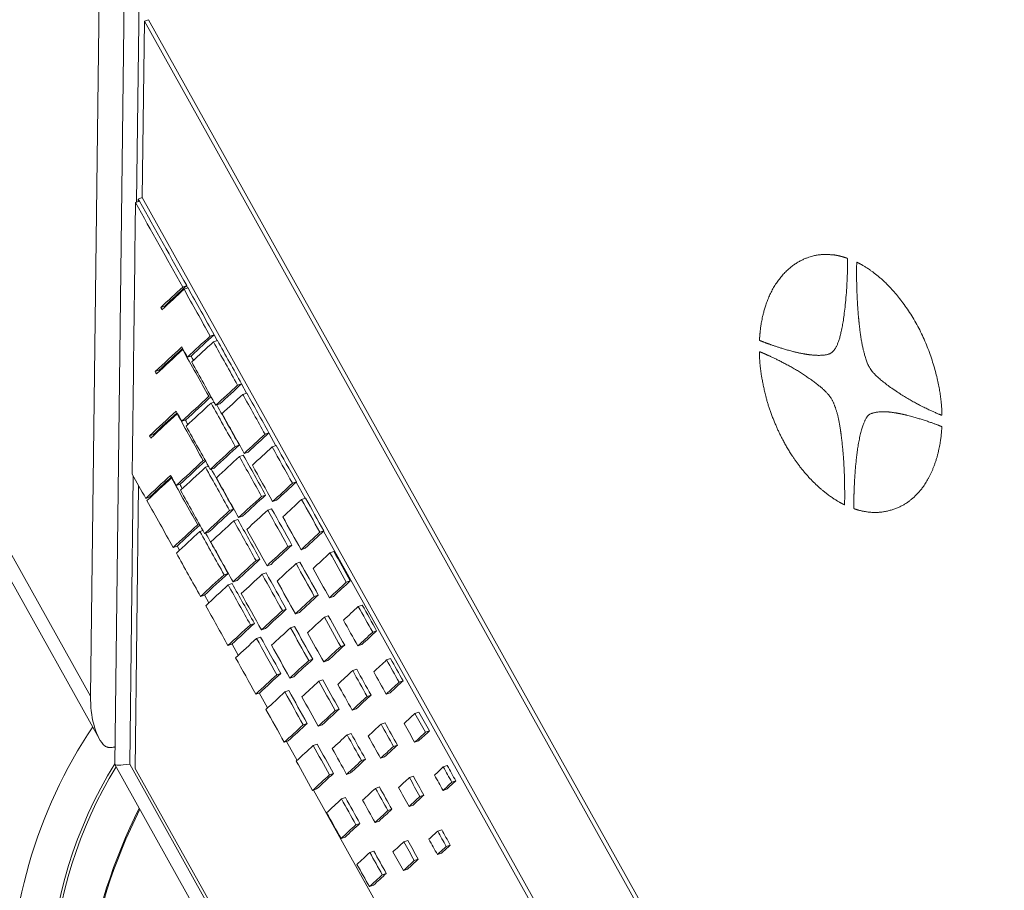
# Model space of a CAD drawing. Header units: millimetres. Extents: x 4 to 836, y 3 to 589.
# Tile 4 of 93: x 184 to 202, y 132 to 148. Entities that reach past the tile are written whole.
import ezdxf

# ---------------------------------------------------------------- set-up
doc = ezdxf.new("R2010")
doc.units = ezdxf.units.MM
doc.layers.add('1', color=7, linetype='Continuous', true_color=0xffffff)

msp = doc.modelspace()

# ---------------------------------------------------------------- linework, layer by layer
at = {"layer": '1', "color": 27, "linetype": 'Continuous', "lineweight": 18}
for p, q in [((185.679, 135.695), (186.422, 196.337)), ((184.19, 137.868), (185.839, 134.913))]:
    msp.add_line(p, q, dxfattribs=at)
at = {"layer": '1', "color": 252, "linetype": 'Continuous', "lineweight": 18}
for p, q in [((186.879, 196.259), (186.123, 134.444)), ((186.124, 134.44), (196.695, 115.498))]:
    msp.add_line(p, q, dxfattribs=at)
at = {"layer": '1', "color": 252, "linetype": 'Continuous', "lineweight": 13}
for p, q in [((187.151, 195.996), (186.524, 144.763)), ((186.462, 139.735), (186.398, 134.445)), ((186.398, 134.445), (196.84, 115.734))]:
    msp.add_line(p, q, dxfattribs=at)
at = {"layer": '1', "color": 18, "linetype": 'Continuous', "lineweight": 18}
for p, q in [((186.667, 148.087), (186.627, 144.846)), ((186.74, 148.112), (186.667, 148.087)), ((207.22, 111.241), (186.667, 148.087)), ((207.293, 111.266), (186.74, 148.112)), ((186.562, 139.556), (186.499, 134.367)), ((186.499, 134.367), (196.944, 115.642))]:
    msp.add_line(p, q, dxfattribs=at)
at = {"layer": '1', "color": 163, "linetype": 'Continuous', "lineweight": 18}
for p, q in [((186.504, 144.756), (186.577, 144.781)), ((187.371, 143.205), (187.444, 143.23)), ((187.395, 143.163), (187.468, 143.188)), ((186.967, 142.831), (187.04, 142.856)), ((187.875, 142.304), (187.947, 142.329)), ((187.934, 142.198), (188.007, 142.223)), ((187.371, 142.057), (187.378, 142.059)), ((187.457, 141.918), (187.53, 141.943)), ((186.864, 141.652), (186.937, 141.677)), ((188.378, 141.403), (188.451, 141.428)), ((187.85, 141.198), (187.881, 141.208)), ((188.473, 141.233), (188.546, 141.258)), ((187.89, 141.074), (187.945, 141.093)), ((187.978, 141.034), (188.051, 141.059)), ((187.268, 140.878), (187.275, 140.881)), ((187.354, 140.739), (187.427, 140.764)), ((186.762, 140.473), (186.835, 140.498)), ((188.881, 140.503), (188.954, 140.528)), ((188.334, 140.279), (188.407, 140.304)), ((189.012, 140.268), (189.085, 140.293)), ((188.411, 140.092), (188.483, 140.117)), ((188.499, 140.15), (188.572, 140.175)), ((187.747, 140.019), (187.778, 140.03)), ((187.788, 139.896), (187.843, 139.915)), ((187.876, 139.856), (187.948, 139.881)), ((187.165, 139.7), (187.173, 139.702)), ((187.252, 139.561), (187.325, 139.586)), ((189.385, 139.603), (189.457, 139.628)), ((186.691, 139.325), (186.764, 139.35)), ((188.818, 139.361), (188.891, 139.386)), ((189.551, 139.304), (189.624, 139.329)), ((189.021, 139.266), (189.093, 139.291)), ((188.231, 139.101), (188.304, 139.126)), ((188.397, 138.971), (188.47, 138.996)), ((188.931, 139.109), (189.003, 139.134)), ((187.645, 138.84), (187.676, 138.851)), ((188.308, 138.913), (188.381, 138.938)), ((187.685, 138.717), (187.74, 138.736)), ((187.773, 138.677), (187.846, 138.702)), ((189.888, 138.702), (189.961, 138.727)), ((187.195, 138.424), (187.268, 138.449)), ((189.302, 138.443), (189.375, 138.468)), ((189.542, 138.382), (189.615, 138.407)), ((190.073, 138.323), (190.146, 138.348)), ((188.716, 138.182), (188.788, 138.208)), ((188.918, 138.087), (188.991, 138.113)), ((189.451, 138.127), (189.523, 138.152)), ((188.129, 137.922), (188.202, 137.947)), ((188.828, 137.931), (188.901, 137.956)), ((188.205, 137.735), (188.278, 137.76)), ((188.294, 137.793), (188.367, 137.818)), ((190.373, 137.785), (190.446, 137.81)), ((187.698, 137.524), (187.771, 137.549)), ((189.786, 137.525), (189.859, 137.55)), ((190.063, 137.498), (190.136, 137.523)), ((190.593, 137.34), (190.666, 137.365)), ((189.2, 137.264), (189.272, 137.289)), ((189.439, 137.204), (189.512, 137.229)), ((189.97, 137.144), (190.043, 137.169)), ((188.613, 137.004), (188.686, 137.029)), ((189.348, 136.948), (189.421, 136.973)), ((188.815, 136.909), (188.888, 136.934)), ((190.857, 136.867), (190.93, 136.892)), ((188.201, 136.623), (188.274, 136.648)), ((188.725, 136.752), (188.798, 136.777)), ((190.27, 136.606), (190.343, 136.631)), ((190.584, 136.614), (190.657, 136.639)), ((189.684, 136.346), (189.757, 136.371)), ((189.96, 136.32), (190.033, 136.345)), ((191.113, 136.358), (191.186, 136.383)), ((189.097, 136.085), (189.17, 136.111)), ((190.49, 136.162), (190.563, 136.187)), ((189.337, 136.025), (189.409, 136.05)), ((189.868, 135.966), (189.941, 135.991)), ((191.341, 135.949), (191.414, 135.974)), ((188.713, 135.731), (188.786, 135.756)), ((189.245, 135.77), (189.318, 135.795)), ((190.755, 135.688), (190.827, 135.713)), ((191.105, 135.73), (191.178, 135.756)), ((190.168, 135.428), (190.241, 135.453)), ((190.482, 135.436), (190.554, 135.461)), ((191.633, 135.375), (191.706, 135.4)), ((189.581, 135.167), (189.654, 135.192)), ((189.858, 135.141), (189.931, 135.166)), ((191.01, 135.179), (191.083, 135.204)), ((190.388, 134.983), (190.461, 135.008)), ((191.825, 135.03), (191.898, 135.055)), ((189.234, 134.846), (189.307, 134.872)), ((189.765, 134.787), (189.838, 134.812)), ((191.627, 134.846), (191.699, 134.872)), ((191.239, 134.77), (191.311, 134.795)), ((190.652, 134.51), (190.725, 134.535)), ((191.003, 134.552), (191.076, 134.577)), ((190.065, 134.249), (190.138, 134.274)), ((190.379, 134.257), (190.452, 134.282)), ((192.153, 134.393), (192.226, 134.418)), ((191.53, 134.197), (191.603, 134.222)), ((192.309, 134.112), (192.382, 134.137)), ((189.755, 133.963), (189.828, 133.988)), ((190.908, 134), (190.981, 134.026)), ((192.148, 133.963), (192.221, 133.988)), ((190.285, 133.805), (190.358, 133.83)), ((191.723, 133.852), (191.796, 133.877)), ((191.136, 133.591), (191.209, 133.616)), ((191.524, 133.668), (191.597, 133.693)), ((190.9, 133.373), (190.973, 133.398)), ((190.549, 133.331), (190.622, 133.356)), ((192.05, 133.214), (192.123, 133.239)), ((190.276, 133.079), (190.349, 133.104)), ((191.428, 133.018), (191.501, 133.043)), ((190.805, 132.822), (190.878, 132.847)), ((192.207, 132.934), (192.28, 132.959)), ((191.62, 132.673), (191.693, 132.698)), ((192.045, 132.784), (192.118, 132.809)), ((191.421, 132.489), (191.494, 132.515)), ((191.033, 132.413), (191.106, 132.438)), ((190.797, 132.195), (190.87, 132.22))]:
    msp.add_line(p, q, dxfattribs=at)
at = {"layer": '1', "color": 7, "linetype": 'Continuous', "lineweight": 18}
for p, q in [((186.554, 144.821), (186.627, 144.846)), ((186.554, 144.821), (186.554, 144.772)), ((186.577, 144.78), (186.554, 144.821)), ((201.924, 117.423), (186.627, 144.846)), ((187.466, 143.187), (187.443, 143.228)), ((188.004, 142.222), (187.946, 142.327)), ((188.542, 141.257), (188.448, 141.426)), ((189.081, 140.291), (188.951, 140.525)), ((189.619, 139.327), (189.453, 139.623)), ((186.768, 139.353), (186.776, 139.339)), ((201.851, 117.398), (189.956, 138.723)), ((187.27, 138.452), (187.314, 138.373)), ((187.773, 137.551), (187.852, 137.408)), ((188.276, 136.65), (188.391, 136.443)), ((188.776, 135.752), (188.929, 135.477)), ((189.274, 134.86), (189.468, 134.512)), ((189.771, 133.968), (198.169, 118.914))]:
    msp.add_line(p, q, dxfattribs=at)
at = {"layer": '1', "color": 27, "linetype": 'Continuous', "lineweight": 13}
msp.add_line((184.121, 138.487), (185.679, 135.695), dxfattribs=at)
at = {"layer": '1', "color": 27, "linetype": 'Continuous', "lineweight": 18}
for centre, major_axis, ratio, start_param, end_param in [((186.384, 135.988), (0.227, 1.337), 0.499283, 1.875593, 2.734288), ((188.389, 131.979), (-2.127, -5.53), 0.648836, 4.371437, 6.27377), ((188.744, 131.843), (1.947, 5.063), 0.648836, 1.291498, 2.791511), ((188.744, 131.843), (1.92, 4.993), 0.648836, 1.295818, 2.753321), ((190.164, 131.299), (2.49, 6.113), 0.642103, 1.448037, 1.928061)]:
    msp.add_ellipse(centre, major_axis=major_axis, ratio=ratio, start_param=start_param, end_param=end_param, dxfattribs=at)
at = {"layer": '1', "color": 252, "linetype": 'Continuous', "lineweight": 18}
msp.add_ellipse((187.126, 134.696), major_axis=(1.003, 0.254), ratio=0.092612, start_param=3.116886, end_param=3.876479, dxfattribs=at)
at = {"layer": '1', "color": 27, "linetype": 'Continuous', "lineweight": 13}
msp.add_ellipse((190.271, 131.256), major_axis=(2.544, 6.253), ratio=0.642256, start_param=1.452388, end_param=1.929741, dxfattribs=at)
at = {"layer": '1', "color": 163, "linetype": 'Continuous', "lineweight": 18}
for points in [[(186.504, 144.756), (186.484, 143.093), (186.464, 141.431), (186.443, 139.768)], [(187.371, 143.205), (187.082, 143.722), (186.793, 144.239), (186.504, 144.756)], [(187.444, 143.23), (187.155, 143.747), (186.866, 144.264), (186.577, 144.781)], [(186.967, 142.831), (187.102, 142.955), (187.237, 143.08), (187.371, 143.205)], [(187.395, 143.163), (187.26, 143.038), (187.125, 142.913), (186.99, 142.789)], [(187.04, 142.856), (187.175, 142.98), (187.309, 143.105), (187.444, 143.23)], [(187.875, 142.304), (187.715, 142.59), (187.555, 142.876), (187.395, 143.163)], [(187.947, 142.329), (187.787, 142.615), (187.628, 142.902), (187.468, 143.188)], [(186.99, 142.789), (186.983, 142.803), (186.975, 142.817), (186.967, 142.831)], [(187.048, 142.842), (187.045, 142.846), (187.042, 142.851), (187.04, 142.856)], [(187.457, 141.918), (187.596, 142.047), (187.735, 142.175), (187.875, 142.304)], [(187.53, 141.943), (187.669, 142.072), (187.808, 142.2), (187.947, 142.329)], [(188.451, 141.428), (188.303, 141.693), (188.155, 141.958), (188.007, 142.223)], [(186.864, 141.652), (187.027, 141.803), (187.19, 141.953), (187.353, 142.104)], [(187.371, 142.057), (187.21, 141.908), (187.049, 141.759), (186.888, 141.61)], [(186.937, 141.677), (187.081, 141.81), (187.225, 141.943), (187.369, 142.076)], [(187.353, 142.104), (187.388, 142.042), (187.422, 141.98), (187.457, 141.918)], [(187.85, 141.198), (187.69, 141.484), (187.53, 141.77), (187.371, 142.057)], [(187.934, 142.198), (187.801, 142.075), (187.668, 141.952), (187.535, 141.829)], [(188.378, 141.403), (188.23, 141.668), (188.082, 141.933), (187.934, 142.198)], [(187.568, 141.859), (187.552, 141.886), (187.537, 141.913), (187.522, 141.941)], [(186.945, 141.663), (186.942, 141.668), (186.94, 141.673), (186.937, 141.677)], [(186.888, 141.61), (186.88, 141.624), (186.872, 141.638), (186.864, 141.652)], [(187.354, 140.739), (187.52, 140.892), (187.685, 141.045), (187.85, 141.198)], [(187.427, 140.764), (187.582, 140.907), (187.736, 141.05), (187.89, 141.192)], [(188.473, 141.233), (188.346, 141.116), (188.219, 140.998), (188.092, 140.881)], [(188.881, 140.503), (188.745, 140.746), (188.609, 140.99), (188.473, 141.233)], [(188.954, 140.528), (188.818, 140.772), (188.682, 141.015), (188.546, 141.258)], [(188.334, 140.279), (188.186, 140.544), (188.038, 140.809), (187.89, 141.074)], [(188.407, 140.304), (188.27, 140.55), (188.133, 140.795), (187.996, 141.04)], [(186.762, 140.473), (186.925, 140.624), (187.088, 140.775), (187.251, 140.926)], [(187.268, 140.878), (187.107, 140.729), (186.946, 140.581), (186.785, 140.432)], [(186.835, 140.498), (186.978, 140.632), (187.122, 140.765), (187.266, 140.898)], [(187.251, 140.926), (187.285, 140.863), (187.32, 140.801), (187.354, 140.739)], [(187.747, 140.019), (187.587, 140.305), (187.428, 140.592), (187.268, 140.878)], [(187.465, 140.681), (187.45, 140.708), (187.435, 140.735), (187.42, 140.762)], [(186.785, 140.432), (186.777, 140.446), (186.77, 140.459), (186.762, 140.473)], [(186.842, 140.485), (186.84, 140.489), (186.837, 140.494), (186.835, 140.498)], [(187.876, 139.856), (188.028, 139.997), (188.181, 140.138), (188.334, 140.279)], [(187.948, 139.881), (188.101, 140.022), (188.254, 140.163), (188.407, 140.304)], [(189.012, 140.268), (188.891, 140.156), (188.77, 140.045), (188.649, 139.933)], [(189.385, 139.603), (189.26, 139.824), (189.136, 140.046), (189.012, 140.268)], [(189.457, 139.628), (189.333, 139.85), (189.209, 140.071), (189.085, 140.293)], [(188.818, 139.361), (188.682, 139.605), (188.546, 139.848), (188.411, 140.092)], [(188.891, 139.386), (188.755, 139.63), (188.619, 139.873), (188.483, 140.117)], [(187.788, 139.896), (187.635, 139.754), (187.482, 139.613), (187.33, 139.472)], [(188.231, 139.101), (188.084, 139.366), (187.936, 139.631), (187.788, 139.896)], [(188.649, 139.933), (188.773, 139.711), (188.897, 139.488), (189.021, 139.266)], [(186.443, 139.768), (186.526, 139.62), (186.609, 139.473), (186.691, 139.325)], [(186.691, 139.325), (186.844, 139.466), (186.996, 139.606), (187.148, 139.747)], [(186.764, 139.35), (186.897, 139.473), (187.03, 139.596), (187.164, 139.719)], [(187.645, 138.84), (187.485, 139.127), (187.325, 139.413), (187.165, 139.7)], [(188.304, 139.126), (188.167, 139.371), (188.03, 139.616), (187.894, 139.862)], [(187.989, 139.702), (188.125, 139.459), (188.261, 139.215), (188.397, 138.971)], [(189.021, 139.266), (189.142, 139.378), (189.263, 139.49), (189.385, 139.603)], [(188.397, 138.971), (188.537, 139.101), (188.678, 139.231), (188.818, 139.361)], [(188.47, 138.996), (188.61, 139.126), (188.751, 139.256), (188.891, 139.386)], [(189.961, 138.727), (189.848, 138.928), (189.736, 139.128), (189.624, 139.329)], [(186.715, 139.283), (186.875, 138.997), (187.035, 138.71), (187.195, 138.424)], [(189.551, 139.304), (189.436, 139.197), (189.321, 139.091), (189.206, 138.984)], [(189.888, 138.702), (189.776, 138.903), (189.664, 139.103), (189.551, 139.304)], [(189.302, 138.443), (189.178, 138.665), (189.054, 138.887), (188.931, 139.109)], [(189.375, 138.468), (189.251, 138.69), (189.127, 138.912), (189.003, 139.134)], [(187.195, 138.424), (187.345, 138.563), (187.495, 138.702), (187.645, 138.84)], [(187.268, 138.449), (187.407, 138.578), (187.546, 138.707), (187.685, 138.835)], [(188.308, 138.913), (188.167, 138.783), (188.027, 138.654), (187.887, 138.524)], [(187.685, 138.717), (187.542, 138.584), (187.398, 138.451), (187.254, 138.318)], [(187.887, 138.524), (188.022, 138.28), (188.158, 138.036), (188.294, 137.793)], [(188.918, 138.087), (189.046, 138.206), (189.174, 138.324), (189.302, 138.443)], [(188.991, 138.113), (189.119, 138.231), (189.247, 138.349), (189.375, 138.468)], [(187.254, 138.318), (187.402, 138.053), (187.55, 137.789), (187.698, 137.524)], [(190.073, 138.323), (189.97, 138.227), (189.866, 138.132), (189.763, 138.036)], [(190.373, 137.785), (190.273, 137.964), (190.173, 138.143), (190.073, 138.323)], [(190.446, 137.81), (190.346, 137.989), (190.246, 138.169), (190.146, 138.348)], [(188.294, 137.793), (188.435, 137.923), (188.575, 138.053), (188.716, 138.182)], [(188.367, 137.818), (188.507, 137.948), (188.648, 138.078), (188.788, 138.208)], [(189.786, 137.525), (189.675, 137.725), (189.563, 137.926), (189.451, 138.127)], [(189.859, 137.55), (189.747, 137.75), (189.635, 137.951), (189.523, 138.152)], [(187.698, 137.524), (187.842, 137.657), (187.985, 137.789), (188.129, 137.922)], [(187.771, 137.549), (187.914, 137.682), (188.058, 137.815), (188.202, 137.947)], [(188.828, 137.931), (188.7, 137.812), (188.572, 137.694), (188.444, 137.575)], [(188.205, 137.735), (188.068, 137.608), (187.931, 137.481), (187.793, 137.354)], [(188.444, 137.575), (188.568, 137.353), (188.692, 137.131), (188.815, 136.909)], [(189.439, 137.204), (189.555, 137.311), (189.671, 137.418), (189.786, 137.525)], [(189.512, 137.229), (189.628, 137.336), (189.744, 137.443), (189.859, 137.55)], [(187.793, 137.354), (187.929, 137.11), (188.065, 136.867), (188.201, 136.623)], [(190.593, 137.34), (190.502, 137.256), (190.411, 137.172), (190.32, 137.088)], [(190.857, 136.867), (190.769, 137.024), (190.681, 137.182), (190.593, 137.34)], [(190.93, 136.892), (190.842, 137.05), (190.754, 137.207), (190.666, 137.365)], [(188.815, 136.909), (188.943, 137.027), (189.072, 137.146), (189.2, 137.264)], [(188.201, 136.623), (188.338, 136.75), (188.476, 136.877), (188.613, 137.004)], [(188.274, 136.648), (188.411, 136.775), (188.548, 136.902), (188.686, 137.029)], [(189.757, 136.371), (189.645, 136.572), (189.533, 136.773), (189.421, 136.973)], [(189.97, 137.144), (189.867, 137.049), (189.764, 136.953), (189.66, 136.858)], [(189.348, 136.948), (189.232, 136.841), (189.116, 136.734), (189.001, 136.627)], [(189.66, 136.858), (189.76, 136.678), (189.86, 136.499), (189.96, 136.32)], [(189.001, 136.627), (189.113, 136.426), (189.225, 136.226), (189.337, 136.025)], [(190.033, 136.345), (190.137, 136.44), (190.24, 136.536), (190.343, 136.631)], [(189.96, 136.32), (190.064, 136.415), (190.167, 136.511), (190.27, 136.606)], [(188.341, 136.397), (188.465, 136.175), (188.589, 135.953), (188.713, 135.731)], [(189.409, 136.05), (189.525, 136.157), (189.641, 136.264), (189.757, 136.371)], [(191.113, 136.358), (191.034, 136.285), (190.956, 136.212), (190.877, 136.14)], [(188.713, 135.731), (188.841, 135.849), (188.969, 135.967), (189.097, 136.085)], [(188.786, 135.756), (188.914, 135.874), (189.042, 135.992), (189.17, 136.111)], [(190.49, 136.162), (190.399, 136.077), (190.308, 135.993), (190.217, 135.909)], [(190.877, 136.14), (190.953, 136.003), (191.029, 135.867), (191.105, 135.73)], [(189.868, 135.966), (189.764, 135.87), (189.661, 135.775), (189.558, 135.679)], [(190.217, 135.909), (190.305, 135.751), (190.394, 135.594), (190.482, 135.436)], [(191.178, 135.756), (191.257, 135.828), (191.335, 135.901), (191.414, 135.974)], [(189.245, 135.77), (189.13, 135.663), (189.014, 135.556), (188.898, 135.448)], [(190.554, 135.461), (190.645, 135.545), (190.736, 135.629), (190.827, 135.713)], [(189.558, 135.679), (189.658, 135.5), (189.758, 135.32), (189.858, 135.141)], [(190.482, 135.436), (190.573, 135.52), (190.664, 135.604), (190.755, 135.688)], [(188.898, 135.448), (189.01, 135.248), (189.122, 135.047), (189.234, 134.846)], [(189.931, 135.166), (190.034, 135.262), (190.137, 135.357), (190.241, 135.453)], [(191.633, 135.375), (191.567, 135.314), (191.5, 135.253), (191.434, 135.191)], [(189.234, 134.846), (189.35, 134.953), (189.465, 135.06), (189.581, 135.167)], [(189.307, 134.872), (189.423, 134.978), (189.538, 135.085), (189.654, 135.192)], [(191.239, 134.77), (191.163, 134.906), (191.086, 135.043), (191.01, 135.179)], [(191.311, 134.795), (191.235, 134.931), (191.159, 135.068), (191.083, 135.204)], [(191.434, 135.191), (191.498, 135.076), (191.562, 134.961), (191.627, 134.846)], [(191.699, 134.872), (191.766, 134.933), (191.832, 134.994), (191.898, 135.055)], [(190.388, 134.983), (190.297, 134.899), (190.206, 134.815), (190.115, 134.731)], [(189.765, 134.787), (189.662, 134.691), (189.558, 134.596), (189.455, 134.5)], [(190.115, 134.731), (190.203, 134.573), (190.291, 134.415), (190.379, 134.257)], [(191.003, 134.552), (191.081, 134.625), (191.16, 134.697), (191.239, 134.77)], [(191.076, 134.577), (191.154, 134.65), (191.233, 134.722), (191.311, 134.795)], [(189.455, 134.5), (189.555, 134.321), (189.655, 134.142), (189.755, 133.963)], [(190.452, 134.282), (190.543, 134.366), (190.634, 134.451), (190.725, 134.535)], [(189.828, 133.988), (189.931, 134.083), (190.035, 134.179), (190.138, 134.274)], [(192.153, 134.393), (192.099, 134.343), (192.045, 134.293), (191.991, 134.243)], [(192.309, 134.112), (192.257, 134.206), (192.205, 134.299), (192.153, 134.393)], [(189.755, 133.963), (189.858, 134.058), (189.962, 134.154), (190.065, 134.249)], [(191.53, 134.197), (191.464, 134.135), (191.398, 134.074), (191.331, 134.013)], [(191.991, 134.243), (192.043, 134.15), (192.096, 134.056), (192.148, 133.963)], [(191.136, 133.591), (191.06, 133.728), (190.984, 133.864), (190.908, 134)], [(191.209, 133.616), (191.133, 133.753), (191.057, 133.889), (190.981, 134.026)], [(191.331, 134.013), (191.396, 133.898), (191.46, 133.783), (191.524, 133.668)], [(190.549, 133.331), (190.461, 133.489), (190.373, 133.647), (190.285, 133.805)], [(190.622, 133.356), (190.534, 133.514), (190.446, 133.672), (190.358, 133.83)], [(191.597, 133.693), (191.663, 133.754), (191.729, 133.816), (191.796, 133.877)], [(190.9, 133.373), (190.979, 133.446), (191.057, 133.519), (191.136, 133.591)], [(190.973, 133.398), (191.052, 133.471), (191.13, 133.544), (191.209, 133.616)], [(190.276, 133.079), (190.367, 133.163), (190.458, 133.247), (190.549, 133.331)], [(190.349, 133.104), (190.44, 133.188), (190.531, 133.272), (190.622, 133.356)], [(192.05, 133.214), (191.996, 133.164), (191.942, 133.114), (191.889, 133.065)], [(192.207, 132.934), (192.155, 133.027), (192.102, 133.121), (192.05, 133.214)], [(192.28, 132.959), (192.228, 133.052), (192.175, 133.146), (192.123, 133.239)], [(191.62, 132.673), (191.556, 132.788), (191.492, 132.903), (191.428, 133.018)], [(191.693, 132.698), (191.629, 132.813), (191.565, 132.928), (191.501, 133.043)], [(191.889, 133.065), (191.941, 132.971), (191.993, 132.878), (192.045, 132.784)], [(191.033, 132.413), (190.957, 132.549), (190.881, 132.686), (190.805, 132.822)], [(191.106, 132.438), (191.03, 132.574), (190.954, 132.711), (190.878, 132.847)], [(192.045, 132.784), (192.099, 132.834), (192.153, 132.884), (192.207, 132.934)], [(192.118, 132.809), (192.172, 132.859), (192.226, 132.909), (192.28, 132.959)], [(191.421, 132.489), (191.488, 132.551), (191.554, 132.612), (191.62, 132.673)], [(191.494, 132.515), (191.56, 132.576), (191.627, 132.637), (191.693, 132.698)], [(190.797, 132.195), (190.876, 132.267), (190.955, 132.34), (191.033, 132.413)], [(190.87, 132.22), (190.949, 132.293), (191.028, 132.365), (191.106, 132.438)]]:
    msp.add_open_spline(points, degree=3, dxfattribs=at)
at = {"layer": '1', "color": 7, "linetype": 'Continuous', "lineweight": 18}
for points, degree in [([(197.956, 142.227), (197.956, 142.227), (197.956, 142.229), (197.956, 142.234), (197.957, 142.247), (197.958, 142.271), (197.961, 142.309), (197.968, 142.395), (197.978, 142.482), (198.001, 142.617), (198.039, 142.793), (198.137, 143.082), (198.29, 143.341), (198.478, 143.544), (198.665, 143.68), (198.887, 143.773), (199.015, 143.793), (199.116, 143.808), (199.264, 143.799), (199.344, 143.795), (199.401, 143.78), (199.458, 143.767), (199.494, 143.758), (199.551, 143.738), (199.567, 143.732), (199.574, 143.73), (199.574, 143.722), (199.574, 143.71), (199.573, 143.684), (199.573, 143.655), (199.572, 143.6), (199.571, 143.524), (199.56, 143.12), (199.514, 142.691), (199.48, 142.497), (199.438, 142.289), (199.389, 142.14), (199.332, 142.049), (199.3, 141.998), (199.203, 141.95), (199.015, 141.942), (198.802, 141.965), (198.576, 142.016), (198.372, 142.076), (198.25, 142.116), (198.145, 142.152), (198.07, 142.18), (198.02, 142.2), (197.99, 142.211), (197.97, 142.219), (197.956, 142.225), (197.956, 142.225), (197.956, 142.225), (197.956, 142.225), (197.956, 142.225), (197.956, 142.226), (197.956, 142.227)], 6), ([(199.753, 143.655), (199.76, 143.652), (199.778, 143.643), (199.824, 143.619), (199.938, 143.557), (200.206, 143.362), (200.492, 143.067), (200.823, 142.6), (201.062, 142.103), (201.242, 141.494), (201.297, 141.111), (201.305, 140.869), (201.305, 140.846), (201.296, 140.85), (201.116, 140.925), (200.672, 141.135), (200.153, 141.498), (199.982, 141.689), (199.938, 141.799), (199.904, 141.885), (199.836, 142.12), (199.779, 142.512), (199.739, 143.067), (199.737, 143.442), (199.74, 143.662), (199.74, 143.662), (199.74, 143.662), (199.74, 143.662), (199.74, 143.662), (199.747, 143.658), (199.753, 143.655)], 5), ([(199.504, 139.212), (199.497, 139.215), (199.479, 139.224), (199.432, 139.248), (199.329, 139.305), (199.129, 139.449), (198.908, 139.65), (198.698, 139.895), (198.546, 140.114), (198.43, 140.308), (198.33, 140.496), (198.247, 140.681), (198.144, 140.943), (198.076, 141.165), (198.025, 141.394), (197.984, 141.606), (197.962, 141.795), (197.954, 141.971), (197.953, 142.003), (197.953, 142.02), (197.983, 142.008), (198.021, 141.992), (198.175, 141.924), (198.487, 141.774), (198.825, 141.57), (199.072, 141.38), (199.215, 141.252), (199.298, 141.121), (199.32, 141.068), (199.382, 140.911), (199.444, 140.629), (199.491, 140.202), (199.517, 139.798), (199.52, 139.489), (199.519, 139.297), (199.519, 139.255), (199.519, 139.224), (199.519, 139.205), (199.519, 139.205), (199.519, 139.205), (199.519, 139.205), (199.519, 139.205), (199.51, 139.209), (199.504, 139.212)], 5), ([(201.303, 140.638), (201.303, 140.637), (201.302, 140.633), (201.302, 140.624), (201.301, 140.6), (201.299, 140.567), (201.283, 140.387), (201.243, 140.15), (201.16, 139.899), (201.056, 139.671), (200.946, 139.503), (200.821, 139.368), (200.69, 139.253), (200.537, 139.159), (200.297, 139.075), (200.091, 139.056), (199.931, 139.072), (199.814, 139.096), (199.746, 139.116), (199.695, 139.133), (199.684, 139.137), (199.685, 139.172), (199.686, 139.241), (199.689, 139.373), (199.696, 139.576), (199.709, 139.805), (199.729, 140.028), (199.755, 140.248), (199.809, 140.549), (199.876, 140.738), (199.926, 140.818), (199.949, 140.853), (200.007, 140.895), (200.179, 140.931), (200.428, 140.91), (200.745, 140.835), (200.996, 140.756), (201.156, 140.699), (201.238, 140.667), (201.276, 140.652), (201.294, 140.645), (201.303, 140.641), (201.303, 140.641), (201.303, 140.641), (201.303, 140.641), (201.303, 140.641), (201.303, 140.64), (201.303, 140.638)], 6)]:
    msp.add_open_spline(points, degree=degree, dxfattribs=at)
at = {"layer": '1', "color": 163, "linetype": 'Continuous', "lineweight": 18, "extrusion": (-2.7836e-09, -1.55257e-09, -1)}
msp.add_open_spline([(187.535, 141.829), (187.683, 141.564), (187.83, 141.299), (187.978, 141.034)], degree=3, dxfattribs=at)
at = {"layer": '1', "color": 163, "linetype": 'Continuous', "lineweight": 18, "extrusion": (-1.08914e-09, 1.17818e-09, -1)}
msp.add_open_spline([(187.978, 141.034), (188.111, 141.157), (188.245, 141.28), (188.378, 141.403)], degree=3, dxfattribs=at)
at = {"layer": '1', "color": 163, "linetype": 'Continuous', "lineweight": 18, "extrusion": (-7.48787e-10, 8.10002e-10, -1)}
msp.add_open_spline([(188.051, 141.059), (188.184, 141.182), (188.317, 141.305), (188.451, 141.428)], degree=3, dxfattribs=at)
at = {"layer": '1', "color": 163, "linetype": 'Continuous', "lineweight": 18, "extrusion": (-5.07329e-10, 5.48693e-10, -1)}
msp.add_open_spline([(187.89, 141.074), (187.738, 140.933), (187.585, 140.792), (187.432, 140.65)], degree=3, dxfattribs=at)
at = {"layer": '1', "color": 163, "linetype": 'Continuous', "lineweight": 18, "extrusion": (9.06807e-10, 5.05905e-10, -1)}
msp.add_open_spline([(188.092, 140.881), (188.228, 140.637), (188.364, 140.394), (188.499, 140.15)], degree=3, dxfattribs=at)
at = {"layer": '1', "color": 163, "linetype": 'Continuous', "lineweight": 18, "extrusion": (-2.26039e-09, -1.26089e-09, 1)}
msp.add_open_spline([(187.432, 140.65), (187.58, 140.386), (187.728, 140.121), (187.876, 139.856)], degree=3, dxfattribs=at)
at = {"layer": '1', "color": 163, "linetype": 'Continuous', "lineweight": 18, "extrusion": (3.33782e-10, -3.6069e-10, -1)}
msp.add_open_spline([(188.499, 140.15), (188.627, 140.268), (188.754, 140.385), (188.881, 140.503)], degree=3, dxfattribs=at)
at = {"layer": '1', "color": 163, "linetype": 'Continuous', "lineweight": 18, "extrusion": (4.00522e-10, -4.32828e-10, -1)}
msp.add_open_spline([(188.572, 140.175), (188.699, 140.293), (188.827, 140.411), (188.954, 140.528)], degree=3, dxfattribs=at)
at = {"layer": '1', "color": 163, "linetype": 'Continuous', "lineweight": 18, "extrusion": (-2.53637e-10, 2.74379e-10, -1)}
msp.add_open_spline([(188.411, 140.092), (188.27, 139.962), (188.13, 139.832), (187.989, 139.702)], degree=3, dxfattribs=at)
at = {"layer": '1', "color": 163, "linetype": 'Continuous', "lineweight": 18, "extrusion": (-3.85731e-10, 4.17278e-10, -1)}
msp.add_open_spline([(187.252, 139.561), (187.417, 139.714), (187.582, 139.866), (187.747, 140.019)], degree=3, dxfattribs=at)
at = {"layer": '1', "color": 163, "linetype": 'Continuous', "lineweight": 18, "extrusion": (6.04483e-10, -6.53917e-10, -1)}
msp.add_open_spline([(187.325, 139.586), (187.479, 139.729), (187.633, 139.871), (187.787, 140.014)], degree=3, dxfattribs=at)
at = {"layer": '1', "color": 163, "linetype": 'Continuous', "lineweight": 18, "extrusion": (-1.13143e-09, 1.22394e-09, 1)}
msp.add_open_spline([(187.165, 139.7), (187.015, 139.561), (186.865, 139.422), (186.715, 139.283)], degree=3, dxfattribs=at)
at = {"layer": '1', "color": 163, "linetype": 'Continuous', "lineweight": 18, "extrusion": (-6.01234e-09, -3.35376e-09, -1)}
msp.add_open_spline([(187.148, 139.747), (187.183, 139.685), (187.217, 139.623), (187.252, 139.561)], degree=3, dxfattribs=at)
at = {"layer": '1', "color": 163, "linetype": 'Continuous', "lineweight": 18, "extrusion": (2.68202e-09, 1.49609e-09, 1)}
msp.add_open_spline([(187.362, 139.502), (187.347, 139.529), (187.332, 139.556), (187.317, 139.583)], degree=3, dxfattribs=at)
at = {"layer": '1', "color": 163, "linetype": 'Continuous', "lineweight": 18, "extrusion": (-1.10792e-09, 1.19883e-09, -1)}
msp.add_open_spline([(189.093, 139.291), (189.215, 139.403), (189.336, 139.516), (189.457, 139.628)], degree=3, dxfattribs=at)
at = {"layer": '1', "color": 163, "linetype": 'Continuous', "lineweight": 18, "extrusion": (3.56924e-09, 1.99076e-09, -1)}
msp.add_open_spline([(187.33, 139.472), (187.477, 139.207), (187.625, 138.942), (187.773, 138.677)], degree=3, dxfattribs=at)
at = {"layer": '1', "color": 163, "linetype": 'Continuous', "lineweight": 18, "extrusion": (-1.26808e-10, 1.37181e-10, -1)}
msp.add_open_spline([(187.773, 138.677), (187.926, 138.818), (188.079, 138.959), (188.231, 139.101)], degree=3, dxfattribs=at)
at = {"layer": '1', "color": 163, "linetype": 'Continuous', "lineweight": 18, "extrusion": (-6.97475e-10, 7.54496e-10, -1)}
msp.add_open_spline([(187.846, 138.702), (187.999, 138.843), (188.151, 138.984), (188.304, 139.126)], degree=3, dxfattribs=at)
at = {"layer": '1', "color": 163, "linetype": 'Continuous', "lineweight": 18, "extrusion": (-4.43867e-10, 4.8016e-10, -1)}
msp.add_open_spline([(188.931, 139.109), (188.802, 138.991), (188.674, 138.872), (188.546, 138.754)], degree=3, dxfattribs=at)
at = {"layer": '1', "color": 163, "linetype": 'Continuous', "lineweight": 18, "extrusion": (2.85001e-09, 1.5898e-09, -1)}
msp.add_open_spline([(189.206, 138.984), (189.318, 138.784), (189.43, 138.583), (189.542, 138.382)], degree=3, dxfattribs=at)
at = {"layer": '1', "color": 163, "linetype": 'Continuous', "lineweight": 18, "extrusion": (-1.3086e-09, -7.29869e-10, -1)}
msp.add_open_spline([(188.716, 138.182), (188.58, 138.426), (188.444, 138.67), (188.308, 138.913)], degree=3, dxfattribs=at)
at = {"layer": '1', "color": 163, "linetype": 'Continuous', "lineweight": 18, "extrusion": (1.18965e-10, 6.63558e-11, -1)}
msp.add_open_spline([(188.788, 138.208), (188.652, 138.451), (188.517, 138.695), (188.381, 138.938)], degree=3, dxfattribs=at)
at = {"layer": '1', "color": 163, "linetype": 'Continuous', "lineweight": 18, "extrusion": (1.8479e-09, 1.03079e-09, 1)}
msp.add_open_spline([(188.129, 137.922), (187.981, 138.187), (187.833, 138.452), (187.685, 138.717)], degree=3, dxfattribs=at)
at = {"layer": '1', "color": 163, "linetype": 'Continuous', "lineweight": 18, "extrusion": (-1.2341e-09, -6.88407e-10, 1)}
msp.add_open_spline([(188.202, 137.947), (188.065, 138.193), (187.928, 138.438), (187.791, 138.683)], degree=3, dxfattribs=at)
at = {"layer": '1', "color": 163, "linetype": 'Continuous', "lineweight": 18, "extrusion": (2.02237e-09, 1.12813e-09, 1)}
msp.add_open_spline([(188.546, 138.754), (188.67, 138.532), (188.794, 138.31), (188.918, 138.087)], degree=3, dxfattribs=at)
at = {"layer": '1', "color": 163, "linetype": 'Continuous', "lineweight": 18, "extrusion": (2.54096e-10, -2.74869e-10, -1)}
msp.add_open_spline([(189.542, 138.382), (189.657, 138.489), (189.772, 138.595), (189.888, 138.702)], degree=3, dxfattribs=at)
at = {"layer": '1', "color": 163, "linetype": 'Continuous', "lineweight": 18, "extrusion": (1.27054e-10, -1.37435e-10, -1)}
msp.add_open_spline([(189.615, 138.407), (189.73, 138.514), (189.845, 138.621), (189.961, 138.727)], degree=3, dxfattribs=at)
at = {"layer": '1', "color": 163, "linetype": 'Continuous', "lineweight": 18, "extrusion": (1.26818e-10, -1.37191e-10, -1)}
msp.add_open_spline([(189.451, 138.127), (189.335, 138.02), (189.219, 137.913), (189.103, 137.806)], degree=3, dxfattribs=at)
at = {"layer": '1', "color": 163, "linetype": 'Continuous', "lineweight": 18, "extrusion": (2.61719e-09, 1.45993e-09, -1)}
msp.add_open_spline([(189.2, 137.264), (189.076, 137.486), (188.952, 137.709), (188.828, 137.931)], degree=3, dxfattribs=at)
at = {"layer": '1', "color": 163, "linetype": 'Continuous', "lineweight": 18, "extrusion": (3.68786e-09, 2.05717e-09, -1)}
msp.add_open_spline([(189.272, 137.289), (189.149, 137.511), (189.025, 137.734), (188.901, 137.956)], degree=3, dxfattribs=at)
at = {"layer": '1', "color": 163, "linetype": 'Continuous', "lineweight": 18, "extrusion": (1.78455e-10, 9.95422e-11, -1)}
msp.add_open_spline([(189.763, 138.036), (189.863, 137.857), (189.963, 137.678), (190.063, 137.498)], degree=3, dxfattribs=at)
at = {"layer": '1', "color": 163, "linetype": 'Continuous', "lineweight": 18, "extrusion": (-1.0591e-09, -5.90559e-10, 1)}
msp.add_open_spline([(188.613, 137.004), (188.477, 137.247), (188.341, 137.491), (188.205, 137.735)], degree=3, dxfattribs=at)
at = {"layer": '1', "color": 163, "linetype": 'Continuous', "lineweight": 18, "extrusion": (2.35355e-09, 1.31235e-09, 1)}
msp.add_open_spline([(188.686, 137.029), (188.55, 137.272), (188.414, 137.516), (188.278, 137.76)], degree=3, dxfattribs=at)
at = {"layer": '1', "color": 163, "linetype": 'Continuous', "lineweight": 18, "extrusion": (-1.07067e-09, -5.97245e-10, 1)}
msp.add_open_spline([(189.103, 137.806), (189.215, 137.605), (189.327, 137.404), (189.439, 137.204)], degree=3, dxfattribs=at)
at = {"layer": '1', "color": 163, "linetype": 'Continuous', "lineweight": 18, "extrusion": (1.5535e-09, -1.68053e-09, -1)}
msp.add_open_spline([(190.063, 137.498), (190.166, 137.594), (190.27, 137.689), (190.373, 137.785)], degree=3, dxfattribs=at)
at = {"layer": '1', "color": 163, "linetype": 'Continuous', "lineweight": 18, "extrusion": (3.17035e-10, -3.42964e-10, -1)}
msp.add_open_spline([(190.136, 137.523), (190.239, 137.619), (190.343, 137.714), (190.446, 137.81)], degree=3, dxfattribs=at)
at = {"layer": '1', "color": 163, "linetype": 'Continuous', "lineweight": 18, "extrusion": (1.64865e-09, -1.78345e-09, 1)}
msp.add_open_spline([(188.888, 136.934), (189.016, 137.052), (189.144, 137.171), (189.272, 137.289)], degree=3, dxfattribs=at)
at = {"layer": '1', "color": 163, "linetype": 'Continuous', "lineweight": 18, "extrusion": (1.48703e-09, 8.29499e-10, -1)}
for points in [[(190.343, 136.631), (190.243, 136.811), (190.143, 136.99), (190.043, 137.169)], [(190.27, 136.606), (190.17, 136.786), (190.07, 136.965), (189.97, 137.144)]]:
    msp.add_open_spline(points, degree=3, dxfattribs=at)
at = {"layer": '1', "color": 163, "linetype": 'Continuous', "lineweight": 18, "extrusion": (7.73184e-10, 4.3138e-10, -1)}
msp.add_open_spline([(190.32, 137.088), (190.408, 136.93), (190.496, 136.772), (190.584, 136.614)], degree=3, dxfattribs=at)
at = {"layer": '1', "color": 163, "linetype": 'Continuous', "lineweight": 18, "extrusion": (2.73615e-09, 1.52628e-09, -1)}
msp.add_open_spline([(189.684, 136.346), (189.572, 136.547), (189.46, 136.747), (189.348, 136.948)], degree=3, dxfattribs=at)
at = {"layer": '1', "color": 163, "linetype": 'Continuous', "lineweight": 18, "extrusion": (-9.51181e-10, 1.02896e-09, -1)}
msp.add_open_spline([(190.584, 136.614), (190.675, 136.698), (190.766, 136.783), (190.857, 136.867)], degree=3, dxfattribs=at)
at = {"layer": '1', "color": 163, "linetype": 'Continuous', "lineweight": 18, "extrusion": (-6.02424e-10, 6.51673e-10, -1)}
msp.add_open_spline([(190.657, 136.639), (190.748, 136.724), (190.839, 136.808), (190.93, 136.892)], degree=3, dxfattribs=at)
at = {"layer": '1', "color": 163, "linetype": 'Continuous', "lineweight": 18, "extrusion": (-1.39529e-09, 1.50898e-09, 1)}
msp.add_open_spline([(188.725, 136.752), (188.597, 136.634), (188.469, 136.515), (188.341, 136.397)], degree=3, dxfattribs=at)
at = {"layer": '1', "color": 163, "linetype": 'Continuous', "lineweight": 18, "extrusion": (-2.73609e-09, -1.52624e-09, 1)}
msp.add_open_spline([(189.097, 136.085), (188.973, 136.308), (188.849, 136.53), (188.725, 136.752)], degree=3, dxfattribs=at)
at = {"layer": '1', "color": 163, "linetype": 'Continuous', "lineweight": 18, "extrusion": (-2.43869e-09, -1.36035e-09, 1)}
msp.add_open_spline([(189.17, 136.111), (189.046, 136.333), (188.922, 136.555), (188.798, 136.777)], degree=3, dxfattribs=at)
at = {"layer": '1', "color": 163, "linetype": 'Continuous', "lineweight": 18, "extrusion": (1.55353e-09, -1.68057e-09, 1)}
msp.add_open_spline([(189.337, 136.025), (189.452, 136.132), (189.568, 136.239), (189.684, 136.346)], degree=3, dxfattribs=at)
at = {"layer": '1', "color": 163, "linetype": 'Continuous', "lineweight": 18, "extrusion": (-1.01118e-09, -5.64193e-10, -1)}
msp.add_open_spline([(191.341, 135.949), (191.265, 136.085), (191.189, 136.221), (191.113, 136.358)], degree=3, dxfattribs=at)
at = {"layer": '1', "color": 163, "linetype": 'Continuous', "lineweight": 18, "extrusion": (-1.84391e-09, -1.02881e-09, -1)}
msp.add_open_spline([(191.414, 135.974), (191.338, 136.11), (191.262, 136.246), (191.186, 136.383)], degree=3, dxfattribs=at)
at = {"layer": '1', "color": 163, "linetype": 'Continuous', "lineweight": 18, "extrusion": (1.13003e-09, 6.30478e-10, 1)}
msp.add_open_spline([(190.755, 135.688), (190.667, 135.846), (190.578, 136.004), (190.49, 136.162)], degree=3, dxfattribs=at)
at = {"layer": '1', "color": 163, "linetype": 'Continuous', "lineweight": 18, "extrusion": (-1.54636e-09, -8.6276e-10, 1)}
msp.add_open_spline([(190.827, 135.713), (190.739, 135.871), (190.651, 136.029), (190.563, 136.187)], degree=3, dxfattribs=at)
at = {"layer": '1', "color": 163, "linetype": 'Continuous', "lineweight": 18, "extrusion": (1.96277e-09, 1.09507e-09, -1)}
msp.add_open_spline([(190.168, 135.428), (190.068, 135.607), (189.968, 135.786), (189.868, 135.966)], degree=3, dxfattribs=at)
at = {"layer": '1', "color": 163, "linetype": 'Continuous', "lineweight": 18, "extrusion": (2.20068e-09, 1.22779e-09, -1)}
msp.add_open_spline([(190.241, 135.453), (190.141, 135.632), (190.041, 135.811), (189.941, 135.991)], degree=3, dxfattribs=at)
at = {"layer": '1', "color": 163, "linetype": 'Continuous', "lineweight": 18, "extrusion": (-1.29981e-09, 1.40609e-09, 1)}
msp.add_open_spline([(191.105, 135.73), (191.184, 135.803), (191.263, 135.876), (191.341, 135.949)], degree=3, dxfattribs=at)
at = {"layer": '1', "color": 163, "linetype": 'Continuous', "lineweight": 18, "extrusion": (1.54649e-09, 8.62655e-10, 1)}
msp.add_open_spline([(189.581, 135.167), (189.469, 135.368), (189.357, 135.569), (189.245, 135.77)], degree=3, dxfattribs=at)
at = {"layer": '1', "color": 163, "linetype": 'Continuous', "lineweight": 18, "extrusion": (2.55763e-09, 1.4267e-09, 1)}
msp.add_open_spline([(189.654, 135.192), (189.542, 135.393), (189.43, 135.594), (189.318, 135.795)], degree=3, dxfattribs=at)
at = {"layer": '1', "color": 163, "linetype": 'Continuous', "lineweight": 18, "extrusion": (1.04604e-09, -1.13193e-09, 1)}
msp.add_open_spline([(189.858, 135.141), (189.961, 135.237), (190.064, 135.332), (190.168, 135.428)], degree=3, dxfattribs=at)
at = {"layer": '1', "color": 163, "linetype": 'Continuous', "lineweight": 18, "extrusion": (-2.67665e-09, -1.4931e-09, -1)}
msp.add_open_spline([(191.825, 135.03), (191.761, 135.145), (191.697, 135.26), (191.633, 135.375)], degree=3, dxfattribs=at)
at = {"layer": '1', "color": 163, "linetype": 'Continuous', "lineweight": 18, "extrusion": (-2.08182e-10, -1.16125e-10, -1)}
msp.add_open_spline([(191.898, 135.055), (191.834, 135.17), (191.77, 135.285), (191.706, 135.4)], degree=3, dxfattribs=at)
at = {"layer": '1', "color": 163, "linetype": 'Continuous', "lineweight": 18, "extrusion": (-1.79096e-09, 1.93824e-09, -1)}
msp.add_open_spline([(191.01, 135.179), (190.932, 135.106), (190.853, 135.034), (190.774, 134.961)], degree=3, dxfattribs=at)
at = {"layer": '1', "color": 163, "linetype": 'Continuous', "lineweight": 18, "extrusion": (-4.46112e-10, -2.48855e-10, -1)}
msp.add_open_spline([(190.725, 134.535), (190.637, 134.692), (190.549, 134.85), (190.461, 135.008)], degree=3, dxfattribs=at)
at = {"layer": '1', "color": 163, "linetype": 'Continuous', "lineweight": 18, "extrusion": (-9.98702e-10, 1.08039e-09, 1)}
msp.add_open_spline([(191.627, 134.846), (191.693, 134.908), (191.759, 134.969), (191.825, 135.03)], degree=3, dxfattribs=at)
at = {"layer": '1', "color": 27, "linetype": 'Continuous', "lineweight": 18}
msp.add_open_spline([(185.911, 134.806), (185.92, 134.796), (185.929, 134.787), (185.948, 134.773), (185.959, 134.767), (185.975, 134.761), (185.981, 134.759), (185.992, 134.755), (186.01, 134.751), (186.028, 134.749), (186.052, 134.749), (186.065, 134.75), (186.09, 134.753), (186.103, 134.755), (186.119, 134.759), (186.123, 134.76), (186.126, 134.76)], degree=3, knots=[0, 0, 0, 0, 0.159423, 0.159423, 0.318846, 0.318846, 0.398557, 0.398557, 0.478269, 0.637692, 0.637692, 0.797114, 0.797114, 0.956537, 0.956537, 1, 1, 1, 1], dxfattribs=at)
at = {"layer": '1', "color": 163, "linetype": 'Continuous', "lineweight": 18, "extrusion": (3.0931e-09, 1.7254e-09, 1)}
msp.add_open_spline([(190.138, 134.274), (190.038, 134.454), (189.938, 134.633), (189.838, 134.812)], degree=3, dxfattribs=at)
at = {"layer": '1', "color": 163, "linetype": 'Continuous', "lineweight": 18, "extrusion": (-2.46848e-09, -1.37698e-09, -1)}
msp.add_open_spline([(190.652, 134.51), (190.564, 134.667), (190.476, 134.825), (190.388, 134.983)], degree=3, dxfattribs=at)
at = {"layer": '1', "color": 163, "linetype": 'Continuous', "lineweight": 18, "extrusion": (-4.31207e-09, -2.40537e-09, 1)}
msp.add_open_spline([(190.774, 134.961), (190.851, 134.825), (190.927, 134.688), (191.003, 134.552)], degree=3, dxfattribs=at)
at = {"layer": '1', "color": 163, "linetype": 'Continuous', "lineweight": 18, "extrusion": (1.60603e-09, 8.95881e-10, 1)}
msp.add_open_spline([(190.065, 134.249), (189.965, 134.428), (189.865, 134.608), (189.765, 134.787)], degree=3, dxfattribs=at)
at = {"layer": '1', "color": 163, "linetype": 'Continuous', "lineweight": 18, "extrusion": (-1.98156e-09, 2.14357e-09, 1)}
msp.add_open_spline([(190.379, 134.257), (190.47, 134.341), (190.561, 134.425), (190.652, 134.51)], degree=3, dxfattribs=at)
at = {"layer": '1', "color": 163, "linetype": 'Continuous', "lineweight": 18, "extrusion": (1.97543e-09, 1.10158e-09, -1)}
msp.add_open_spline([(192.382, 134.137), (192.33, 134.231), (192.278, 134.324), (192.226, 134.418)], degree=3, dxfattribs=at)
at = {"layer": '1', "color": 163, "linetype": 'Continuous', "lineweight": 18, "extrusion": (-8.62476e-10, -4.8111e-10, -1)}
msp.add_open_spline([(191.723, 133.852), (191.659, 133.967), (191.595, 134.082), (191.53, 134.197)], degree=3, dxfattribs=at)
at = {"layer": '1', "color": 163, "linetype": 'Continuous', "lineweight": 18, "extrusion": (7.21211e-10, 4.02315e-10, -1)}
msp.add_open_spline([(191.796, 133.877), (191.731, 133.992), (191.667, 134.107), (191.603, 134.222)], degree=3, dxfattribs=at)
at = {"layer": '1', "color": 163, "linetype": 'Continuous', "lineweight": 18, "extrusion": (1.26413e-09, -1.3675e-09, 1)}
msp.add_open_spline([(192.148, 133.963), (192.202, 134.012), (192.256, 134.062), (192.309, 134.112)], degree=3, dxfattribs=at)
at = {"layer": '1', "color": 163, "linetype": 'Continuous', "lineweight": 18, "extrusion": (1.44249e-09, -1.56045e-09, 1)}
msp.add_open_spline([(192.221, 133.988), (192.274, 134.037), (192.328, 134.087), (192.382, 134.137)], degree=3, dxfattribs=at)
at = {"layer": '1', "color": 163, "linetype": 'Continuous', "lineweight": 18, "extrusion": (-2.37804e-10, 2.57251e-10, -1)}
msp.add_open_spline([(190.908, 134), (190.829, 133.928), (190.751, 133.855), (190.672, 133.782)], degree=3, dxfattribs=at)
at = {"layer": '1', "color": 163, "linetype": 'Continuous', "lineweight": 18, "extrusion": (-4.12235e-10, 4.45784e-10, -1)}
msp.add_open_spline([(190.285, 133.805), (190.194, 133.72), (190.103, 133.636), (190.012, 133.552)], degree=3, dxfattribs=at)
at = {"layer": '1', "color": 163, "linetype": 'Continuous', "lineweight": 18, "extrusion": (-2.58744e-09, -1.443e-09, 1)}
msp.add_open_spline([(190.672, 133.782), (190.748, 133.646), (190.824, 133.51), (190.9, 133.373)], degree=3, dxfattribs=at)
at = {"layer": '1', "color": 163, "linetype": 'Continuous', "lineweight": 18, "extrusion": (2.25105e-09, -2.43515e-09, 1)}
msp.add_open_spline([(191.524, 133.668), (191.59, 133.729), (191.656, 133.79), (191.723, 133.852)], degree=3, dxfattribs=at)
at = {"layer": '1', "color": 163, "linetype": 'Continuous', "lineweight": 18, "extrusion": (1.69532e-09, 9.4568e-10, 1)}
msp.add_open_spline([(190.012, 133.552), (190.1, 133.394), (190.188, 133.236), (190.276, 133.079)], degree=3, dxfattribs=at)
at = {"layer": '1', "color": 163, "linetype": 'Continuous', "lineweight": 18, "extrusion": (1.54572e-10, -1.67177e-10, -1)}
msp.add_open_spline([(191.428, 133.018), (191.361, 132.957), (191.295, 132.895), (191.229, 132.834)], degree=3, dxfattribs=at)
at = {"layer": '1', "color": 163, "linetype": 'Continuous', "lineweight": 18, "extrusion": (1.34744e-10, -1.4577e-10, -1)}
msp.add_open_spline([(190.805, 132.822), (190.727, 132.749), (190.648, 132.677), (190.569, 132.604)], degree=3, dxfattribs=at)
at = {"layer": '1', "color": 163, "linetype": 'Continuous', "lineweight": 18, "extrusion": (3.69526e-09, 2.06131e-09, 1)}
msp.add_open_spline([(191.229, 132.834), (191.293, 132.719), (191.357, 132.604), (191.421, 132.489)], degree=3, dxfattribs=at)
at = {"layer": '1', "color": 163, "linetype": 'Continuous', "lineweight": 18, "extrusion": (3.28633e-09, 1.83319e-09, 1)}
msp.add_open_spline([(190.569, 132.604), (190.645, 132.467), (190.721, 132.331), (190.797, 132.195)], degree=3, dxfattribs=at)

doc.saveas('drawing.dxf')
